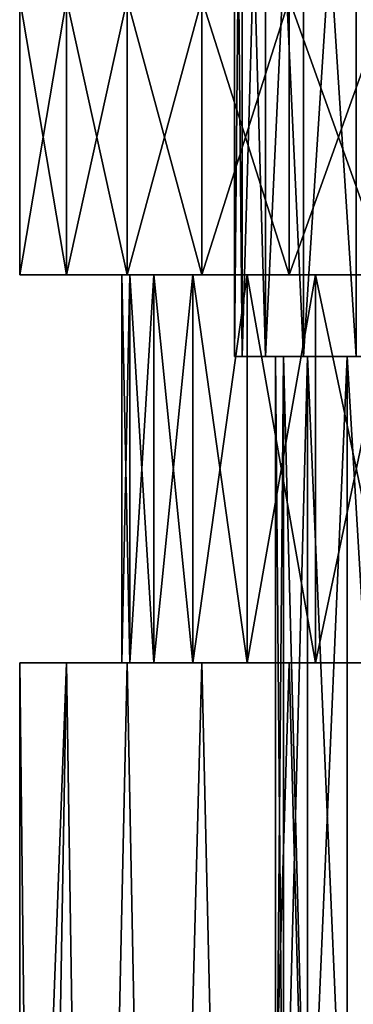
# Model space of a CAD drawing. Header units: millimetres. Extents: x -4.4 to 30.4, y -2 to 47.1.
# Tile 23 of 49: x 0.5 to 3.8, y 26.9 to 36.5. Entities that reach past the tile are written whole.
import ezdxf

# ---------------------------------------------------------------- set-up
doc = ezdxf.new("R2010")
doc.units = ezdxf.units.MM
doc.header["$LTSCALE"] = 52.148148
for name, color, linetype in [('15', 7, 'CONTINUOUS'), ('16', 7, 'CONTINUOUS'), ('17', 7, 'CONTINUOUS'), ('18', 7, 'CONTINUOUS'), ('19', 7, 'CONTINUOUS'), ('2', 7, 'CONTINUOUS'), ('20', 7, 'CONTINUOUS'), ('21', 7, 'CONTINUOUS'), ('3', 7, 'CONTINUOUS'), ('30', 7, 'CONTINUOUS'), ('5', 7, 'CONTINUOUS'), ('6', 7, 'CONTINUOUS')]:
    doc.layers.add(name, color=color, linetype=linetype)

msp = doc.modelspace()

# ---------------------------------------------------------------- linework, layer by layer
at = {"layer": '15', "color": 18, "linetype": 'Continuous', "true_color": 0x000000}
for points in [[(0.9563, 34.0457, -8.1087), (0.5, 34.0457, -9.4319), (2.1936, 34.0457, -9.0693), (0.9563, 34.0457, -8.1087)], [(2.1936, 34.0457, -9.0693), (0.5, 34.0457, -9.4319), (1.81, 34.0457, -10.3506), (2.1936, 34.0457, -9.0693)], [(1.81, 34.0457, -15.6546), (0.5, 34.0457, -16.5733), (2.1936, 34.0457, -16.9359), (1.81, 34.0457, -15.6546)], [(1.5778, 34.0457, -14.3377), (0.5, 34.0457, -16.5733), (1.81, 34.0457, -15.6546), (1.5778, 34.0457, -14.3377)], [(1.5, 34.0457, -13.0026), (0.5, 34.0457, -16.5733), (1.5778, 34.0457, -14.3377), (1.5, 34.0457, -13.0026)], [(1.5778, 34.0457, -11.6675), (0.5, 34.0457, -16.5733), (1.5, 34.0457, -13.0026), (1.5778, 34.0457, -11.6675)], [(1.81, 34.0457, -10.3506), (0.5, 34.0457, -16.5733), (1.5778, 34.0457, -11.6675), (1.81, 34.0457, -10.3506)], [(0.5, 34.0457, -9.4319), (0.5, 34.0457, -16.5733), (1.81, 34.0457, -10.3506), (0.5, 34.0457, -9.4319)], [(0.5, 34.0457, -16.5733), (0.9563, 34.0457, -17.8964), (2.1936, 34.0457, -16.9359), (0.5, 34.0457, -16.5733)], [(1.5522, 34.0457, -6.8424), (0.9563, 34.0457, -8.1087), (2.7232, 34.0457, -7.8414), (1.5522, 34.0457, -6.8424)], [(2.7232, 34.0457, -7.8414), (0.9563, 34.0457, -8.1087), (2.1936, 34.0457, -9.0693), (2.7232, 34.0457, -7.8414)], [(2.1936, 34.0457, -16.9359), (0.9563, 34.0457, -17.8964), (2.7232, 34.0457, -18.1638), (2.1936, 34.0457, -16.9359)], [(0.9563, 34.0457, -17.8964), (1.5522, 34.0457, -19.1627), (2.7232, 34.0457, -18.1638), (0.9563, 34.0457, -17.8964)], [(2.2808, 34.0457, -5.6474), (1.5522, 34.0457, -6.8424), (3.3919, 34.0457, -6.6833), (2.2808, 34.0457, -5.6474)], [(3.3919, 34.0457, -6.6833), (1.5522, 34.0457, -6.8424), (2.7232, 34.0457, -7.8414), (3.3919, 34.0457, -6.6833)], [(2.7232, 34.0457, -18.1638), (1.5522, 34.0457, -19.1627), (3.3919, 34.0457, -19.3219), (2.7232, 34.0457, -18.1638)], [(1.5522, 34.0457, -19.1627), (2.2808, 34.0457, -20.3578), (3.3919, 34.0457, -19.3219), (1.5522, 34.0457, -19.1627)], [(5.1082, 34.0457, -4.6378), (2.2808, 34.0457, -5.6474), (4.1905, 34.0457, -5.6105), (5.1082, 34.0457, -4.6378)], [(4.1905, 34.0457, -5.6105), (2.2808, 34.0457, -5.6474), (3.3919, 34.0457, -6.6833), (4.1905, 34.0457, -5.6105)], [(3.1336, 34.0457, -4.5377), (2.2808, 34.0457, -5.6474), (5.1082, 34.0457, -4.6378), (3.1336, 34.0457, -4.5377)], [(3.3919, 34.0457, -19.3219), (2.2808, 34.0457, -20.3578), (4.1905, 34.0457, -20.3947), (3.3919, 34.0457, -19.3219)], [(2.2808, 34.0457, -20.3578), (3.1336, 34.0457, -21.4675), (4.1905, 34.0457, -20.3947), (2.2808, 34.0457, -20.3578)], [(4.1008, 34.0457, -3.5261), (3.1336, 34.0457, -4.5377), (6.1327, 34.0457, -3.7782), (4.1008, 34.0457, -3.5261)], [(6.1327, 34.0457, -3.7782), (3.1336, 34.0457, -4.5377), (5.1082, 34.0457, -4.6378), (6.1327, 34.0457, -3.7782)], [(5.1082, 34.0457, -21.3674), (3.1336, 34.0457, -21.4675), (6.1327, 34.0457, -22.227), (5.1082, 34.0457, -21.3674)], [(4.1905, 34.0457, -20.3947), (3.1336, 34.0457, -21.4675), (5.1082, 34.0457, -21.3674), (4.1905, 34.0457, -20.3947)], [(3.1336, 34.0457, -21.4675), (4.1008, 34.0457, -22.4791), (6.1327, 34.0457, -22.227), (3.1336, 34.0457, -21.4675)]]:
    msp.add_3dface(points, dxfattribs=at)
at = {"layer": '16', "color": 18, "linetype": 'Continuous', "true_color": 0x000000}
for points in [[(1.5778, 34.0457, -11.6675), (1.5, 34.0457, -13.0026), (1.5778, 30.2457, -11.6675), (1.5778, 34.0457, -11.6675)], [(1.5778, 30.2457, -11.6675), (1.5, 34.0457, -13.0026), (1.5, 30.2457, -13.0026), (1.5778, 30.2457, -11.6675)], [(1.81, 34.0457, -10.3506), (1.5778, 34.0457, -11.6675), (1.81, 30.2457, -10.3506), (1.81, 34.0457, -10.3506)], [(1.81, 30.2457, -10.3506), (1.5778, 34.0457, -11.6675), (1.5778, 30.2457, -11.6675), (1.81, 30.2457, -10.3506)], [(2.1936, 34.0457, -9.0693), (1.81, 34.0457, -10.3506), (2.1936, 30.2457, -9.0693), (2.1936, 34.0457, -9.0693)], [(2.1936, 30.2457, -9.0693), (1.81, 34.0457, -10.3506), (1.81, 30.2457, -10.3506), (2.1936, 30.2457, -9.0693)], [(2.7232, 34.0457, -7.8414), (2.1936, 34.0457, -9.0693), (2.7232, 30.2457, -7.8414), (2.7232, 34.0457, -7.8414)], [(2.7232, 30.2457, -7.8414), (2.1936, 34.0457, -9.0693), (2.1936, 30.2457, -9.0693), (2.7232, 30.2457, -7.8414)], [(3.3919, 34.0457, -6.6833), (2.7232, 34.0457, -7.8414), (3.3919, 30.2457, -6.6833), (3.3919, 34.0457, -6.6833)], [(3.3919, 30.2457, -6.6833), (2.7232, 34.0457, -7.8414), (2.7232, 30.2457, -7.8414), (3.3919, 30.2457, -6.6833)], [(4.1905, 30.2457, -5.6105), (3.3919, 34.0457, -6.6833), (3.3919, 30.2457, -6.6833), (4.1905, 30.2457, -5.6105)], [(4.1905, 34.0457, -5.6105), (3.3919, 34.0457, -6.6833), (4.1905, 30.2457, -5.6105), (4.1905, 34.0457, -5.6105)]]:
    msp.add_3dface(points, dxfattribs=at)
at = {"layer": '17', "color": 18, "linetype": 'Continuous', "true_color": 0x000000}
for points in [[(0.5, 30.2457, -9.4319), (0.9563, 30.2457, -8.1087), (2.1936, 30.2457, -9.0693), (0.5, 30.2457, -9.4319)], [(0.5, 30.2457, -9.4319), (2.1936, 30.2457, -9.0693), (1.81, 30.2457, -10.3506), (0.5, 30.2457, -9.4319)], [(0.5, 30.2457, -9.4319), (1.81, 30.2457, -10.3506), (1.5778, 30.2457, -11.6675), (0.5, 30.2457, -9.4319)], [(0.5, 30.2457, -9.4319), (1.5778, 30.2457, -11.6675), (1.5, 30.2457, -13.0026), (0.5, 30.2457, -9.4319)], [(0.5, 30.2457, -9.4319), (1.5, 30.2457, -13.0026), (1.5778, 30.2457, -14.3377), (0.5, 30.2457, -9.4319)], [(1.81, 30.2457, -15.6546), (0.5, 30.2457, -9.4319), (1.5778, 30.2457, -14.3377), (1.81, 30.2457, -15.6546)], [(0.5, 30.2457, -16.5733), (0.5, 30.2457, -9.4319), (1.81, 30.2457, -15.6546), (0.5, 30.2457, -16.5733)], [(2.1936, 30.2457, -16.9359), (0.5, 30.2457, -16.5733), (1.81, 30.2457, -15.6546), (2.1936, 30.2457, -16.9359)], [(0.9563, 30.2457, -17.8964), (0.5, 30.2457, -16.5733), (2.1936, 30.2457, -16.9359), (0.9563, 30.2457, -17.8964)], [(0.9563, 30.2457, -8.1087), (1.5522, 30.2457, -6.8424), (2.7232, 30.2457, -7.8414), (0.9563, 30.2457, -8.1087)], [(0.9563, 30.2457, -8.1087), (2.7232, 30.2457, -7.8414), (2.1936, 30.2457, -9.0693), (0.9563, 30.2457, -8.1087)], [(1.5522, 30.2457, -19.1627), (0.9563, 30.2457, -17.8964), (2.7232, 30.2457, -18.1638), (1.5522, 30.2457, -19.1627)], [(2.7232, 30.2457, -18.1638), (0.9563, 30.2457, -17.8964), (2.1936, 30.2457, -16.9359), (2.7232, 30.2457, -18.1638)], [(1.5522, 30.2457, -6.8424), (2.2808, 30.2457, -5.6474), (3.3919, 30.2457, -6.6833), (1.5522, 30.2457, -6.8424)], [(1.5522, 30.2457, -6.8424), (3.3919, 30.2457, -6.6833), (2.7232, 30.2457, -7.8414), (1.5522, 30.2457, -6.8424)], [(2.2808, 30.2457, -20.3578), (1.5522, 30.2457, -19.1627), (3.3919, 30.2457, -19.3219), (2.2808, 30.2457, -20.3578)], [(3.3919, 30.2457, -19.3219), (1.5522, 30.2457, -19.1627), (2.7232, 30.2457, -18.1638), (3.3919, 30.2457, -19.3219)], [(2.2808, 30.2457, -5.6474), (3.1336, 30.2457, -4.5377), (4.1905, 30.2457, -5.6105), (2.2808, 30.2457, -5.6474)], [(2.2808, 30.2457, -5.6474), (4.1905, 30.2457, -5.6105), (3.3919, 30.2457, -6.6833), (2.2808, 30.2457, -5.6474)], [(3.1336, 30.2457, -21.4675), (2.2808, 30.2457, -20.3578), (5.1082, 30.2457, -21.3674), (3.1336, 30.2457, -21.4675)], [(5.1082, 30.2457, -21.3674), (2.2808, 30.2457, -20.3578), (4.1905, 30.2457, -20.3947), (5.1082, 30.2457, -21.3674)], [(4.1905, 30.2457, -20.3947), (2.2808, 30.2457, -20.3578), (3.3919, 30.2457, -19.3219), (4.1905, 30.2457, -20.3947)], [(3.1336, 30.2457, -4.5377), (4.1008, 30.2457, -3.5261), (6.1327, 30.2457, -3.7782), (3.1336, 30.2457, -4.5377)], [(3.1336, 30.2457, -4.5377), (6.1327, 30.2457, -3.7782), (5.1082, 30.2457, -4.6378), (3.1336, 30.2457, -4.5377)], [(3.1336, 30.2457, -4.5377), (5.1082, 30.2457, -4.6378), (4.1905, 30.2457, -5.6105), (3.1336, 30.2457, -4.5377)], [(4.1008, 30.2457, -22.4791), (3.1336, 30.2457, -21.4675), (6.1327, 30.2457, -22.227), (4.1008, 30.2457, -22.4791)], [(6.1327, 30.2457, -22.227), (3.1336, 30.2457, -21.4675), (5.1082, 30.2457, -21.3674), (6.1327, 30.2457, -22.227)]]:
    msp.add_3dface(points, dxfattribs=at)
at = {"layer": '18', "color": 18, "linetype": 'Continuous', "true_color": 0x000000}
for points in [[(1.5, 30.2457, -13.0026), (1.5778, 34.0457, -14.3377), (1.5778, 30.2457, -14.3377), (1.5, 30.2457, -13.0026)], [(1.5, 34.0457, -13.0026), (1.5778, 34.0457, -14.3377), (1.5, 30.2457, -13.0026), (1.5, 34.0457, -13.0026)], [(1.81, 34.0457, -15.6546), (1.81, 30.2457, -15.6546), (1.5778, 30.2457, -14.3377), (1.81, 34.0457, -15.6546)], [(1.5778, 34.0457, -14.3377), (1.81, 34.0457, -15.6546), (1.5778, 30.2457, -14.3377), (1.5778, 34.0457, -14.3377)], [(2.1936, 34.0457, -16.9359), (2.1936, 30.2457, -16.9359), (1.81, 30.2457, -15.6546), (2.1936, 34.0457, -16.9359)], [(1.81, 34.0457, -15.6546), (2.1936, 34.0457, -16.9359), (1.81, 30.2457, -15.6546), (1.81, 34.0457, -15.6546)], [(2.7232, 34.0457, -18.1638), (2.7232, 30.2457, -18.1638), (2.1936, 30.2457, -16.9359), (2.7232, 34.0457, -18.1638)], [(2.1936, 34.0457, -16.9359), (2.7232, 34.0457, -18.1638), (2.1936, 30.2457, -16.9359), (2.1936, 34.0457, -16.9359)], [(3.3919, 34.0457, -19.3219), (3.3919, 30.2457, -19.3219), (2.7232, 30.2457, -18.1638), (3.3919, 34.0457, -19.3219)], [(2.7232, 34.0457, -18.1638), (3.3919, 34.0457, -19.3219), (2.7232, 30.2457, -18.1638), (2.7232, 34.0457, -18.1638)], [(4.1905, 34.0457, -20.3947), (4.1905, 30.2457, -20.3947), (3.3919, 30.2457, -19.3219), (4.1905, 34.0457, -20.3947)], [(3.3919, 34.0457, -19.3219), (4.1905, 34.0457, -20.3947), (3.3919, 30.2457, -19.3219), (3.3919, 34.0457, -19.3219)]]:
    msp.add_3dface(points, dxfattribs=at)
at = {"layer": '19', "color": 18, "linetype": 'Continuous', "true_color": 0x000000}
for points in [[(2.6, 33.2457, -13.0026), (3.0789, 33.2457, -14.256), (2.6758, 33.2457, -14.2562), (2.6, 33.2457, -13.0026)], [(3, 33.2457, -13.0026), (3.0789, 33.2457, -14.256), (2.6, 33.2457, -13.0026), (3, 33.2457, -13.0026)], [(3, 33.2457, -13.0026), (2.6, 33.2457, -13.0026), (2.6758, 33.2457, -11.749), (3, 33.2457, -13.0026)], [(3.3142, 33.2457, -10.5157), (3.0789, 33.2457, -11.7492), (2.6758, 33.2457, -11.749), (3.3142, 33.2457, -10.5157)], [(2.9022, 33.2457, -10.5138), (3.3142, 33.2457, -10.5157), (2.6758, 33.2457, -11.749), (2.9022, 33.2457, -10.5138)], [(3.0789, 33.2457, -14.256), (3.3142, 33.2457, -15.4895), (2.6758, 33.2457, -14.2562), (3.0789, 33.2457, -14.256)], [(2.6758, 33.2457, -14.2562), (3.3142, 33.2457, -15.4895), (2.9022, 33.2457, -15.4914), (2.6758, 33.2457, -14.2562)], [(3.0789, 33.2457, -11.7492), (3, 33.2457, -13.0026), (2.6758, 33.2457, -11.749), (3.0789, 33.2457, -11.7492)], [(2.9022, 33.2457, -15.4914), (3.7022, 33.2457, -16.6838), (3.2758, 33.2457, -16.6905), (2.9022, 33.2457, -15.4914)], [(3.7022, 33.2457, -9.3214), (3.3142, 33.2457, -10.5157), (2.9022, 33.2457, -10.5138), (3.7022, 33.2457, -9.3214)], [(3.2758, 33.2457, -9.3147), (3.7022, 33.2457, -9.3214), (2.9022, 33.2457, -10.5138), (3.2758, 33.2457, -9.3147)], [(3.3142, 33.2457, -15.4895), (3.7022, 33.2457, -16.6838), (2.9022, 33.2457, -15.4914), (3.3142, 33.2457, -15.4895)], [(3.2758, 33.2457, -16.6905), (4.2369, 33.2457, -17.8201), (3.7913, 33.2457, -17.8357), (3.2758, 33.2457, -16.6905)], [(4.2369, 33.2457, -8.1851), (3.7022, 33.2457, -9.3214), (3.2758, 33.2457, -9.3147), (4.2369, 33.2457, -8.1851)], [(3.7913, 33.2457, -8.1694), (4.2369, 33.2457, -8.1851), (3.2758, 33.2457, -9.3147), (3.7913, 33.2457, -8.1694)], [(3.7022, 33.2457, -16.6838), (4.2369, 33.2457, -17.8201), (3.2758, 33.2457, -16.6905), (3.7022, 33.2457, -16.6838)]]:
    msp.add_3dface(points, dxfattribs=at)
at = {"layer": '2', "color": 18, "linetype": 'Continuous', "true_color": 0x000000}
for points in [[(0.5, 30.2457, -16.5733), (0.9563, 30.2457, -17.8964), (0.5, 17.9957, -16.5733), (0.5, 30.2457, -16.5733)], [(0.9563, 30.2457, -17.8964), (0.6805, 14.2457, -17.1535), (0.5, 17.9957, -16.5733), (0.9563, 30.2457, -17.8964)], [(1.2015, 14.2457, -18.4612), (0.6805, 14.2457, -17.1535), (0.9563, 30.2457, -17.8964), (1.2015, 14.2457, -18.4612)], [(1.5522, 30.2457, -19.1627), (1.2015, 14.2457, -18.4612), (0.9563, 30.2457, -17.8964), (1.5522, 30.2457, -19.1627)], [(1.8608, 14.2457, -19.7048), (1.2015, 14.2457, -18.4612), (1.5522, 30.2457, -19.1627), (1.8608, 14.2457, -19.7048)], [(2.2808, 30.2457, -20.3578), (1.8608, 14.2457, -19.7048), (1.5522, 30.2457, -19.1627), (2.2808, 30.2457, -20.3578)], [(2.6508, 14.2457, -20.8699), (1.8608, 14.2457, -19.7048), (2.2808, 30.2457, -20.3578), (2.6508, 14.2457, -20.8699)], [(3.1336, 30.2457, -21.4675), (2.6508, 14.2457, -20.8699), (2.2808, 30.2457, -20.3578), (3.1336, 30.2457, -21.4675)], [(3.562, 14.2457, -21.9426), (2.6508, 14.2457, -20.8699), (3.1336, 30.2457, -21.4675), (3.562, 14.2457, -21.9426)], [(4.1008, 30.2457, -22.4791), (3.562, 14.2457, -21.9426), (3.1336, 30.2457, -21.4675), (4.1008, 30.2457, -22.4791)], [(4.584, 14.2457, -22.9107), (3.562, 14.2457, -21.9426), (4.1008, 30.2457, -22.4791), (4.584, 14.2457, -22.9107)]]:
    msp.add_3dface(points, dxfattribs=at)
at = {"layer": '20', "color": 18, "linetype": 'Continuous', "true_color": 0x000000}
for points in [[(2.6758, 33.2457, -11.749), (2.6, 33.2457, -13.0026), (2.6758, 41.2457, -11.749), (2.6758, 33.2457, -11.749)], [(2.6, 33.2457, -13.0026), (2.6, 41.2457, -13.0026), (2.6758, 41.2457, -11.749), (2.6, 33.2457, -13.0026)], [(2.9022, 33.2457, -10.5138), (2.6758, 33.2457, -11.749), (2.9022, 41.2457, -10.5137), (2.9022, 33.2457, -10.5138)], [(2.9022, 41.2457, -10.5137), (2.6758, 33.2457, -11.749), (2.6758, 41.2457, -11.749), (2.9022, 41.2457, -10.5137)], [(3.2758, 33.2457, -9.3147), (2.9022, 33.2457, -10.5138), (3.2758, 41.2457, -9.3147), (3.2758, 33.2457, -9.3147)], [(3.2758, 41.2457, -9.3147), (2.9022, 33.2457, -10.5138), (2.9022, 41.2457, -10.5137), (3.2758, 41.2457, -9.3147)], [(3.7913, 33.2457, -8.1694), (3.2758, 33.2457, -9.3147), (3.7913, 41.2457, -8.1695), (3.7913, 33.2457, -8.1694)], [(3.7913, 41.2457, -8.1695), (3.2758, 33.2457, -9.3147), (3.2758, 41.2457, -9.3147), (3.7913, 41.2457, -8.1695)]]:
    msp.add_3dface(points, dxfattribs=at)
at = {"layer": '21', "color": 18, "linetype": 'Continuous', "true_color": 0x000000}
for points in [[(2.6, 33.2457, -13.0026), (2.6758, 33.2457, -14.2562), (2.6, 41.2457, -13.0026), (2.6, 33.2457, -13.0026)], [(2.6, 41.2457, -13.0026), (2.6758, 33.2457, -14.2562), (2.6758, 41.2457, -14.2562), (2.6, 41.2457, -13.0026)], [(2.6758, 33.2457, -14.2562), (2.9022, 33.2457, -15.4914), (2.6758, 41.2457, -14.2562), (2.6758, 33.2457, -14.2562)], [(2.6758, 41.2457, -14.2562), (2.9022, 33.2457, -15.4914), (2.9022, 41.2457, -15.4915), (2.6758, 41.2457, -14.2562)], [(2.9022, 33.2457, -15.4914), (3.2758, 33.2457, -16.6905), (2.9022, 41.2457, -15.4915), (2.9022, 33.2457, -15.4914)], [(2.9022, 41.2457, -15.4915), (3.2758, 33.2457, -16.6905), (3.2758, 41.2457, -16.6905), (2.9022, 41.2457, -15.4915)], [(3.2758, 33.2457, -16.6905), (3.7913, 33.2457, -17.8357), (3.2758, 41.2457, -16.6905), (3.2758, 33.2457, -16.6905)], [(3.2758, 41.2457, -16.6905), (3.7913, 33.2457, -17.8357), (3.7913, 41.2457, -17.8357), (3.2758, 41.2457, -16.6905)]]:
    msp.add_3dface(points, dxfattribs=at)
at = {"layer": '3', "color": 18, "linetype": 'Continuous', "true_color": 0x000000}
for points in [[(0.5, 34.0457, -9.4319), (0.9563, 34.0457, -8.1087), (0.5, 36.7457, -9.4319), (0.5, 34.0457, -9.4319)], [(0.5, 36.7457, -9.4319), (0.9563, 34.0457, -8.1087), (0.9563, 36.7457, -8.1087), (0.5, 36.7457, -9.4319)], [(0.5, 36.7457, -16.5733), (0.9563, 36.7457, -17.8964), (0.5, 34.0457, -16.5733), (0.5, 36.7457, -16.5733)], [(0.5, 34.0457, -16.5733), (0.9563, 36.7457, -17.8964), (0.9563, 34.0457, -17.8964), (0.5, 34.0457, -16.5733)], [(0.9563, 34.0457, -8.1087), (1.5522, 34.0457, -6.8424), (0.9563, 36.7457, -8.1087), (0.9563, 34.0457, -8.1087)], [(0.9563, 36.7457, -8.1087), (1.5522, 34.0457, -6.8424), (1.5522, 36.7457, -6.8424), (0.9563, 36.7457, -8.1087)], [(0.9563, 36.7457, -17.8964), (1.5522, 36.7457, -19.1627), (0.9563, 34.0457, -17.8964), (0.9563, 36.7457, -17.8964)], [(0.9563, 34.0457, -17.8964), (1.5522, 36.7457, -19.1627), (1.5522, 34.0457, -19.1627), (0.9563, 34.0457, -17.8964)], [(1.5522, 36.7457, -6.8424), (2.2808, 34.0457, -5.6474), (2.2808, 36.7457, -5.6474), (1.5522, 36.7457, -6.8424)], [(1.5522, 34.0457, -6.8424), (2.2808, 34.0457, -5.6474), (1.5522, 36.7457, -6.8424), (1.5522, 34.0457, -6.8424)], [(1.5522, 34.0457, -19.1627), (2.2808, 36.7457, -20.3578), (2.2808, 34.0457, -20.3578), (1.5522, 34.0457, -19.1627)], [(1.5522, 36.7457, -19.1627), (2.2808, 36.7457, -20.3578), (1.5522, 34.0457, -19.1627), (1.5522, 36.7457, -19.1627)], [(2.2808, 34.0457, -5.6474), (3.1336, 34.0457, -4.5377), (2.2808, 36.7457, -5.6474), (2.2808, 34.0457, -5.6474)], [(2.2808, 36.7457, -5.6474), (3.1336, 34.0457, -4.5377), (3.1336, 36.7457, -4.5377), (2.2808, 36.7457, -5.6474)], [(2.2808, 36.7457, -20.3578), (3.1336, 36.7457, -21.4675), (2.2808, 34.0457, -20.3578), (2.2808, 36.7457, -20.3578)], [(2.2808, 34.0457, -20.3578), (3.1336, 36.7457, -21.4675), (3.1336, 34.0457, -21.4675), (2.2808, 34.0457, -20.3578)], [(3.1336, 36.7457, -4.5377), (4.1008, 34.0457, -3.5261), (4.1008, 36.7457, -3.5261), (3.1336, 36.7457, -4.5377)], [(3.1336, 34.0457, -4.5377), (4.1008, 34.0457, -3.5261), (3.1336, 36.7457, -4.5377), (3.1336, 34.0457, -4.5377)], [(3.1336, 36.7457, -21.4675), (4.1008, 36.7457, -22.4791), (3.1336, 34.0457, -21.4675), (3.1336, 36.7457, -21.4675)], [(3.1336, 34.0457, -21.4675), (4.1008, 36.7457, -22.4791), (4.1008, 34.0457, -22.4791), (3.1336, 34.0457, -21.4675)], [(0.5, 30.2457, -9.4319), (0.6805, 14.2457, -8.8517), (0.9563, 30.2457, -8.1087), (0.5, 30.2457, -9.4319)], [(0.5, 17.9957, -9.4319), (0.6805, 14.2457, -8.8517), (0.5, 30.2457, -9.4319), (0.5, 17.9957, -9.4319)], [(0.6805, 14.2457, -8.8517), (1.2015, 14.2457, -7.544), (0.9563, 30.2457, -8.1087), (0.6805, 14.2457, -8.8517)], [(0.9563, 30.2457, -8.1087), (1.2015, 14.2457, -7.544), (1.5522, 30.2457, -6.8424), (0.9563, 30.2457, -8.1087)], [(1.2015, 14.2457, -7.544), (1.8608, 14.2457, -6.3004), (1.5522, 30.2457, -6.8424), (1.2015, 14.2457, -7.544)], [(1.5522, 30.2457, -6.8424), (1.8608, 14.2457, -6.3004), (2.2808, 30.2457, -5.6474), (1.5522, 30.2457, -6.8424)], [(1.8608, 14.2457, -6.3004), (2.6508, 14.2457, -5.1353), (2.2808, 30.2457, -5.6474), (1.8608, 14.2457, -6.3004)], [(2.2808, 30.2457, -5.6474), (2.6508, 14.2457, -5.1353), (3.1336, 30.2457, -4.5377), (2.2808, 30.2457, -5.6474)], [(2.6508, 14.2457, -5.1353), (3.562, 14.2457, -4.0625), (3.1336, 30.2457, -4.5377), (2.6508, 14.2457, -5.1353)], [(3.1336, 30.2457, -4.5377), (3.562, 14.2457, -4.0625), (4.1008, 30.2457, -3.5261), (3.1336, 30.2457, -4.5377)], [(3.562, 14.2457, -4.0625), (4.584, 14.2457, -3.0944), (4.1008, 30.2457, -3.5261), (3.562, 14.2457, -4.0625)]]:
    msp.add_3dface(points, dxfattribs=at)
at = {"layer": '30', "color": 18, "linetype": 'Continuous', "true_color": 0x000000}
for points in [[(0.5, 36.7457, -16.5733), (0.5, 34.0457, -16.5733), (0.5, 36.7457, -9.4319), (0.5, 36.7457, -16.5733)], [(0.5, 34.0457, -16.5733), (0.5, 34.0457, -9.4319), (0.5, 36.7457, -9.4319), (0.5, 34.0457, -16.5733)], [(0.5, 30.2457, -16.5733), (0.5, 17.9957, -16.5733), (0.5, 30.2457, -9.4319), (0.5, 30.2457, -16.5733)], [(0.5, 17.9957, -16.5733), (0.5, 17.9957, -9.4319), (0.5, 30.2457, -9.4319), (0.5, 17.9957, -16.5733)]]:
    msp.add_3dface(points, dxfattribs=at)
at = {"layer": '5', "color": 18, "linetype": 'Continuous', "true_color": 0x000000}
for points in [[(3.0789, 24.2457, -11.7492), (3, 24.2457, -13.0026), (3.0789, 33.2457, -11.7492), (3.0789, 24.2457, -11.7492)], [(3, 24.2457, -13.0026), (3, 33.2457, -13.0026), (3.0789, 33.2457, -11.7492), (3, 24.2457, -13.0026)], [(3.3142, 24.2457, -10.5157), (3.0789, 24.2457, -11.7492), (3.3142, 33.2457, -10.5157), (3.3142, 24.2457, -10.5157)], [(3.3142, 33.2457, -10.5157), (3.0789, 24.2457, -11.7492), (3.0789, 33.2457, -11.7492), (3.3142, 33.2457, -10.5157)], [(3.7022, 33.2457, -9.3214), (3.3142, 24.2457, -10.5157), (3.3142, 33.2457, -10.5157), (3.7022, 33.2457, -9.3214)], [(3.7022, 24.2457, -9.3214), (3.3142, 24.2457, -10.5157), (3.7022, 33.2457, -9.3214), (3.7022, 24.2457, -9.3214)], [(4.2369, 33.2457, -8.1851), (3.7022, 24.2457, -9.3214), (3.7022, 33.2457, -9.3214), (4.2369, 33.2457, -8.1851)], [(4.237, 24.2457, -8.185), (3.7022, 24.2457, -9.3214), (4.2369, 33.2457, -8.1851), (4.237, 24.2457, -8.185)]]:
    msp.add_3dface(points, dxfattribs=at)
at = {"layer": '6', "color": 18, "linetype": 'Continuous', "true_color": 0x000000}
for points in [[(3, 33.2457, -13.0026), (3.0789, 24.2457, -14.256), (3.0789, 33.2457, -14.256), (3, 33.2457, -13.0026)], [(3, 24.2457, -13.0026), (3.0789, 24.2457, -14.256), (3, 33.2457, -13.0026), (3, 24.2457, -13.0026)], [(3.0789, 33.2457, -14.256), (3.3142, 24.2457, -15.4895), (3.3142, 33.2457, -15.4895), (3.0789, 33.2457, -14.256)], [(3.0789, 24.2457, -14.256), (3.3142, 24.2457, -15.4895), (3.0789, 33.2457, -14.256), (3.0789, 24.2457, -14.256)], [(3.3142, 24.2457, -15.4895), (3.7022, 24.2457, -16.6838), (3.3142, 33.2457, -15.4895), (3.3142, 24.2457, -15.4895)], [(3.3142, 33.2457, -15.4895), (3.7022, 24.2457, -16.6838), (3.7022, 33.2457, -16.6838), (3.3142, 33.2457, -15.4895)], [(3.7022, 33.2457, -16.6838), (4.237, 24.2457, -17.8202), (4.2369, 33.2457, -17.8201), (3.7022, 33.2457, -16.6838)], [(3.7022, 24.2457, -16.6838), (4.237, 24.2457, -17.8202), (3.7022, 33.2457, -16.6838), (3.7022, 24.2457, -16.6838)]]:
    msp.add_3dface(points, dxfattribs=at)

doc.saveas('drawing.dxf')
